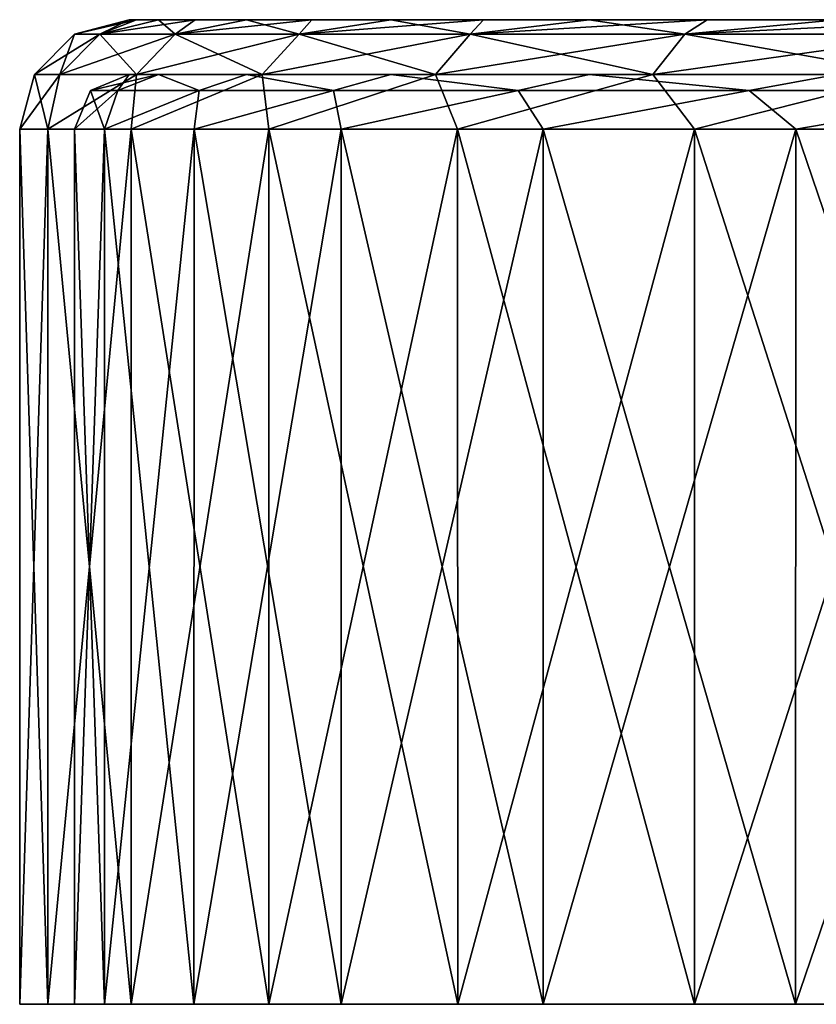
# Model space of a CAD drawing. Header units: millimetres. Extents: x -198 to 325, y 0 to 239.
# Tile 1 of 256: x -177.5 to -170.22, y 0 to 9. Entities that reach past the tile are written whole.
import ezdxf

# ---------------------------------------------------------------- set-up
doc = ezdxf.new("R2010")
doc.units = ezdxf.units.MM
doc.header["$LTSCALE"] = 65.185185
for name, color, linetype in [('1957', 7, 'CONTINUOUS'), ('1958', 7, 'CONTINUOUS'), ('1961', 7, 'CONTINUOUS'), ('1962', 7, 'CONTINUOUS'), ('1963', 7, 'CONTINUOUS'), ('1964', 7, 'CONTINUOUS'), ('1965', 7, 'CONTINUOUS'), ('1966', 7, 'CONTINUOUS'), ('1967', 7, 'CONTINUOUS'), ('1968', 7, 'CONTINUOUS'), ('1969', 7, 'CONTINUOUS')]:
    doc.layers.add(name, color=color, linetype=linetype)

msp = doc.modelspace()

# ---------------------------------------------------------------- linework, layer by layer
at = {"layer": '1957', "linetype": 'CONTINUOUS'}
for points in [[(-177.5, 0), (-177.2438, 0, -3.7452), (-177, 0), (-177.5, 0)], [(-177.2438, 0, 3.7452), (-177.5, 0), (-176.7252, 0, 3.8421), (-177.2438, 0, 3.7452)], [(-176.7252, 0, 3.8421), (-177.5, 0), (-177, 0), (-176.7252, 0, 3.8421)], [(-177.2438, 0, -3.7452), (-176.48, 0, -7.4202), (-176.7252, 0, -3.8421), (-177.2438, 0, -3.7452)], [(-177, 0), (-177.2438, 0, -3.7452), (-176.7252, 0, -3.8421), (-177, 0)], [(-176.48, 0, 7.4202), (-177.2438, 0, 3.7452), (-176.7252, 0, 3.8421), (-176.48, 0, 7.4202)], [(-176.7252, 0, -3.8421), (-176.48, 0, -7.4202), (-175.9065, 0, -7.606), (-176.7252, 0, -3.8421)], [(-175.9065, 0, 7.606), (-176.48, 0, 7.4202), (-176.7252, 0, 3.8421), (-175.9065, 0, 7.606)], [(-176.48, 0, -7.4202), (-175.2228, 0, -10.957), (-175.9065, 0, -7.606), (-176.48, 0, -7.4202)], [(-175.2228, 0, 10.957), (-176.48, 0, 7.4202), (-175.9065, 0, 7.606), (-175.2228, 0, 10.957)], [(-175.9065, 0, -7.606), (-175.2228, 0, -10.957), (-174.5604, 0, -11.2153), (-175.9065, 0, -7.606)], [(-174.5604, 0, 11.2153), (-175.2228, 0, 10.957), (-175.9065, 0, 7.606), (-174.5604, 0, 11.2153)], [(-175.2228, 0, -10.957), (-173.4958, 0, -14.2896), (-174.5604, 0, -11.2153), (-175.2228, 0, -10.957)], [(-173.4958, 0, 14.2896), (-175.2228, 0, 10.957), (-174.5604, 0, 11.2153), (-173.4958, 0, 14.2896)], [(-174.5604, 0, -11.2153), (-173.4958, 0, -14.2896), (-172.7144, 0, -14.5963), (-174.5604, 0, -11.2153)], [(-172.7144, 0, 14.5963), (-173.4958, 0, 14.2896), (-174.5604, 0, 11.2153), (-172.7144, 0, 14.5963)], [(-173.4958, 0, -14.2896), (-171.3312, 0, -17.3558), (-172.7144, 0, -14.5963), (-173.4958, 0, -14.2896)], [(-171.3312, 0, 17.3558), (-173.4958, 0, 14.2896), (-172.7144, 0, 14.5963), (-171.3312, 0, 17.3558)], [(-172.7144, 0, -14.5963), (-171.3312, 0, -17.3558), (-170.4059, 0, -17.6803), (-172.7144, 0, -14.5963)], [(-170.4059, 0, 17.6803), (-171.3312, 0, 17.3558), (-172.7144, 0, 14.5963), (-170.4059, 0, 17.6803)], [(-171.3312, 0, -17.3558), (-168.7692, 0, -20.0987), (-170.4059, 0, -17.6803), (-171.3312, 0, -17.3558)], [(-168.7692, 0, 20.0987), (-171.3312, 0, 17.3558), (-170.4059, 0, 17.6803), (-168.7692, 0, 20.0987)], [(-170.4059, 0, -17.6803), (-168.7692, 0, -20.0987), (-167.6819, 0, -20.4045), (-170.4059, 0, -17.6803)], [(-167.6819, 0, 20.4045), (-168.7692, 0, 20.0987), (-170.4059, 0, 17.6803), (-167.6819, 0, 20.4045)]]:
    msp.add_3dface(points, dxfattribs=at)
at = {"layer": '1958', "linetype": 'CONTINUOUS'}
for points in [[(-163.5, 9), (-163.2407, 9, -2.6328), (-176.5, 9), (-163.5, 9)], [(-176.5, 9), (-163.2407, 9, -2.6328), (-176.4322, 9, -1.8929), (-176.5, 9)], [(-163.5, 9), (-176.5, 9), (-176.4322, 9, 1.8929), (-163.5, 9)], [(-176.4322, 9, -1.8929), (-163.2407, 9, -2.6328), (-176.2307, 9, -3.7683), (-176.4322, 9, -1.8929)], [(-163.2407, 9, 2.6328), (-163.5, 9), (-176.4322, 9, 1.8929), (-163.2407, 9, 2.6328)], [(-176.2307, 9, 3.7683), (-163.2407, 9, 2.6328), (-176.4322, 9, 1.8929), (-176.2307, 9, 3.7683)], [(-163.2407, 9, -2.6328), (-162.4724, 9, -5.1656), (-176.2307, 9, -3.7683), (-163.2407, 9, -2.6328)], [(-176.2307, 9, -3.7683), (-162.4724, 9, -5.1656), (-175.8946, 9, -5.6307), (-176.2307, 9, -3.7683)], [(-162.4724, 9, 5.1656), (-163.2407, 9, 2.6328), (-176.2307, 9, 3.7683), (-162.4724, 9, 5.1656)], [(-175.8946, 9, 5.6307), (-162.4724, 9, 5.1656), (-176.2307, 9, 3.7683), (-175.8946, 9, 5.6307)], [(-162.4724, 9, -5.1656), (-161.2245, 9, -7.5003), (-175.8946, 9, -5.6307), (-162.4724, 9, -5.1656)], [(-175.8946, 9, -5.6307), (-161.2245, 9, -7.5003), (-175.4274, 9, -7.4629), (-175.8946, 9, -5.6307)], [(-175.4274, 9, 7.4629), (-162.4724, 9, 5.1656), (-175.8946, 9, 5.6307), (-175.4274, 9, 7.4629)], [(-175.4274, 9, -7.4629), (-161.2245, 9, -7.5003), (-174.8296, 9, -9.2592), (-175.4274, 9, -7.4629)], [(-161.2245, 9, 7.5003), (-162.4724, 9, 5.1656), (-175.4274, 9, 7.4629), (-161.2245, 9, 7.5003)], [(-174.8296, 9, 9.2592), (-161.2245, 9, 7.5003), (-175.4274, 9, 7.4629), (-174.8296, 9, 9.2592)], [(-161.2245, 9, -7.5003), (-159.5452, 9, -9.5465), (-174.8296, 9, -9.2592), (-161.2245, 9, -7.5003)], [(-174.8296, 9, -9.2592), (-159.5452, 9, -9.5465), (-174.1065, 9, -11.0057), (-174.8296, 9, -9.2592)], [(-159.5452, 9, 9.5465), (-161.2245, 9, 7.5003), (-174.8296, 9, 9.2592), (-159.5452, 9, 9.5465)], [(-174.1065, 9, 11.0057), (-159.5452, 9, 9.5465), (-174.8296, 9, 9.2592), (-174.1065, 9, 11.0057)], [(-157.4998, 9, -11.2251), (-155.167, 9, -12.472), (-174.1065, 9, -11.0057), (-157.4998, 9, -11.2251)], [(-174.1065, 9, -11.0057), (-155.167, 9, -12.472), (-173.2589, 9, -12.699), (-174.1065, 9, -11.0057)], [(-159.5452, 9, -9.5465), (-157.4998, 9, -11.2251), (-174.1065, 9, -11.0057), (-159.5452, 9, -9.5465)], [(-157.4998, 9, 11.2251), (-159.5452, 9, 9.5465), (-174.1065, 9, 11.0057), (-157.4998, 9, 11.2251)], [(-173.2589, 9, 12.699), (-157.4998, 9, 11.2251), (-174.1065, 9, 11.0057), (-173.2589, 9, 12.699)], [(-152.6345, 9, -13.2403), (-150, 9, -13.4998), (-173.2589, 9, -12.699), (-152.6345, 9, -13.2403)], [(-173.2589, 9, -12.699), (-150, 9, -13.4998), (-127.7053, 9, -14.3245), (-173.2589, 9, -12.699)], [(-155.167, 9, -12.472), (-152.6345, 9, -13.2403), (-173.2589, 9, -12.699), (-155.167, 9, -12.472)], [(-155.167, 9, 12.472), (-157.4998, 9, 11.2251), (-173.2589, 9, 12.699), (-155.167, 9, 12.472)], [(-152.6345, 9, 13.2403), (-155.167, 9, 12.472), (-173.2589, 9, 12.699), (-152.6345, 9, 13.2403)], [(-172.2947, 9, 14.3245), (-152.6345, 9, 13.2403), (-173.2589, 9, 12.699), (-172.2947, 9, 14.3245)], [(-172.2947, 9, -14.3245), (-173.2589, 9, -12.699), (-127.7053, 9, -14.3245), (-172.2947, 9, -14.3245)], [(-150, 9, 13.4998), (-152.6345, 9, 13.2403), (-172.2947, 9, 14.3245), (-150, 9, 13.4998)], [(-126.7411, 9, 12.699), (-150, 9, 13.4998), (-172.2947, 9, 14.3245), (-126.7411, 9, 12.699)], [(-171.2147, 9, -15.8802), (-172.2947, 9, -14.3245), (-128.7853, 9, -15.8802), (-171.2147, 9, -15.8802)], [(-128.7853, 9, -15.8802), (-172.2947, 9, -14.3245), (-127.7053, 9, -14.3245), (-128.7853, 9, -15.8802)], [(-127.7053, 9, 14.3245), (-126.7411, 9, 12.699), (-172.2947, 9, 14.3245), (-127.7053, 9, 14.3245)], [(-171.2147, 9, 15.8802), (-127.7053, 9, 14.3245), (-172.2947, 9, 14.3245), (-171.2147, 9, 15.8802)], [(-170.029, 9, -17.3517), (-171.2147, 9, -15.8802), (-129.971, 9, -17.3517), (-170.029, 9, -17.3517)], [(-129.971, 9, -17.3517), (-171.2147, 9, -15.8802), (-128.7853, 9, -15.8802), (-129.971, 9, -17.3517)], [(-128.7853, 9, 15.8802), (-127.7053, 9, 14.3245), (-171.2147, 9, 15.8802), (-128.7853, 9, 15.8802)], [(-170.029, 9, 17.3517), (-128.7853, 9, 15.8802), (-171.2147, 9, 15.8802), (-170.029, 9, 17.3517)]]:
    msp.add_3dface(points, dxfattribs=at)
at = {"layer": '1961', "linetype": 'CONTINUOUS'}
for points in [[(-177.2438, 0, -3.7452), (-177.5, 0), (-177.2439, 8, -3.7446), (-177.2438, 0, -3.7452)], [(-177.2439, 8, -3.7446), (-177.5, 0), (-177.5, 8), (-177.2439, 8, -3.7446)], [(-176.4802, 8, -7.4194), (-177.2438, 0, -3.7452), (-177.2439, 8, -3.7446), (-176.4802, 8, -7.4194)], [(-176.48, 0, -7.4202), (-177.2438, 0, -3.7452), (-176.4802, 8, -7.4194), (-176.48, 0, -7.4202)], [(-175.2233, 8, -10.956), (-176.48, 0, -7.4202), (-176.4802, 8, -7.4194), (-175.2233, 8, -10.956)], [(-175.2228, 0, -10.957), (-176.48, 0, -7.4202), (-175.2233, 8, -10.956), (-175.2228, 0, -10.957)], [(-173.4965, 8, -14.2886), (-175.2228, 0, -10.957), (-175.2233, 8, -10.956), (-173.4965, 8, -14.2886)], [(-173.4958, 0, -14.2896), (-175.2228, 0, -10.957), (-173.4965, 8, -14.2886), (-173.4958, 0, -14.2896)], [(-171.3321, 8, -17.3549), (-173.4958, 0, -14.2896), (-173.4965, 8, -14.2886), (-171.3321, 8, -17.3549)], [(-171.3312, 0, -17.3558), (-173.4958, 0, -14.2896), (-171.3321, 8, -17.3549), (-171.3312, 0, -17.3558)], [(-168.7702, 8, -20.098), (-171.3312, 0, -17.3558), (-171.3321, 8, -17.3549), (-168.7702, 8, -20.098)], [(-168.7692, 0, -20.0987), (-171.3312, 0, -17.3558), (-168.7702, 8, -20.098), (-168.7692, 0, -20.0987)]]:
    msp.add_3dface(points, dxfattribs=at)
at = {"layer": '1962', "linetype": 'CONTINUOUS'}
for points in [[(-177.5, 0), (-177.2438, 0, 3.7452), (-177.5, 8), (-177.5, 0)], [(-177.5, 8), (-177.2438, 0, 3.7452), (-177.2439, 8, 3.7446), (-177.5, 8)], [(-177.2438, 0, 3.7452), (-176.48, 0, 7.4202), (-177.2439, 8, 3.7446), (-177.2438, 0, 3.7452)], [(-177.2439, 8, 3.7446), (-176.48, 0, 7.4202), (-176.4802, 8, 7.4194), (-177.2439, 8, 3.7446)], [(-176.48, 0, 7.4202), (-175.2228, 0, 10.957), (-176.4802, 8, 7.4194), (-176.48, 0, 7.4202)], [(-176.4802, 8, 7.4194), (-175.2228, 0, 10.957), (-175.2233, 8, 10.956), (-176.4802, 8, 7.4194)], [(-175.2228, 0, 10.957), (-173.4958, 0, 14.2896), (-175.2233, 8, 10.956), (-175.2228, 0, 10.957)], [(-175.2233, 8, 10.956), (-173.4958, 0, 14.2896), (-173.4965, 8, 14.2886), (-175.2233, 8, 10.956)], [(-173.4958, 0, 14.2896), (-171.3312, 0, 17.3558), (-173.4965, 8, 14.2886), (-173.4958, 0, 14.2896)], [(-173.4965, 8, 14.2886), (-171.3312, 0, 17.3558), (-171.3321, 8, 17.3549), (-173.4965, 8, 14.2886)], [(-171.3312, 0, 17.3558), (-168.7692, 0, 20.0987), (-171.3321, 8, 17.3549), (-171.3312, 0, 17.3558)], [(-171.3321, 8, 17.3549), (-168.7692, 0, 20.0987), (-168.7702, 8, 20.098), (-171.3321, 8, 17.3549)]]:
    msp.add_3dface(points, dxfattribs=at)
at = {"layer": '1963', "linetype": 'CONTINUOUS'}
for points in [[(-176.5, 9), (-176.4322, 9, -1.8929), (-176.9995, 8.8663), (-176.5, 9)], [(-176.9995, 8.8663), (-176.4322, 9, -1.8929), (-176.7686, 8.8663, -3.5241), (-176.9995, 8.8663)], [(-176.4322, 9, -1.8929), (-176.2307, 9, -3.7683), (-176.7686, 8.8663, -3.5241), (-176.4322, 9, -1.8929)], [(-176.2307, 9, -3.7683), (-175.8946, 9, -5.6307), (-176.7686, 8.8663, -3.5241), (-176.2307, 9, -3.7683)], [(-176.7686, 8.8663, -3.5241), (-175.8946, 9, -5.6307), (-176.0796, 8.8663, -6.988), (-176.7686, 8.8663, -3.5241)], [(-175.8946, 9, -5.6307), (-175.4274, 9, -7.4629), (-176.0796, 8.8663, -6.988), (-175.8946, 9, -5.6307)], [(-175.4274, 9, -7.4629), (-174.8296, 9, -9.2592), (-176.0796, 8.8663, -6.988), (-175.4274, 9, -7.4629)], [(-176.0796, 8.8663, -6.988), (-174.8296, 9, -9.2592), (-174.9443, 8.8663, -10.3323), (-176.0796, 8.8663, -6.988)], [(-174.8296, 9, -9.2592), (-174.1065, 9, -11.0057), (-174.9443, 8.8663, -10.3323), (-174.8296, 9, -9.2592)], [(-174.1065, 9, -11.0057), (-173.2589, 9, -12.699), (-174.9443, 8.8663, -10.3323), (-174.1065, 9, -11.0057)], [(-174.9443, 8.8663, -10.3323), (-173.2589, 9, -12.699), (-173.3823, 8.8663, -13.4998), (-174.9443, 8.8663, -10.3323)], [(-173.2589, 9, -12.699), (-172.2947, 9, -14.3245), (-173.3823, 8.8663, -13.4998), (-173.2589, 9, -12.699)], [(-172.2947, 9, -14.3245), (-171.2147, 9, -15.8802), (-173.3823, 8.8663, -13.4998), (-172.2947, 9, -14.3245)], [(-173.3823, 8.8663, -13.4998), (-171.2147, 9, -15.8802), (-171.4202, 8.8663, -16.4363), (-173.3823, 8.8663, -13.4998)], [(-171.2147, 9, -15.8802), (-170.029, 9, -17.3517), (-171.4202, 8.8663, -16.4363), (-171.2147, 9, -15.8802)], [(-170.029, 9, -17.3517), (-168.7385, 9, -18.738), (-171.4202, 8.8663, -16.4363), (-170.029, 9, -17.3517)], [(-171.4202, 8.8663, -16.4363), (-168.7385, 9, -18.738), (-169.0916, 8.8663, -19.0916), (-171.4202, 8.8663, -16.4363)], [(-177.366, 8.5), (-176.9995, 8.8663), (-176.7686, 8.8663, -3.5241), (-177.366, 8.5)], [(-177.366, 8.5), (-176.7686, 8.8663, -3.5241), (-177.1319, 8.5, -3.572), (-177.366, 8.5)], [(-176.7686, 8.8663, -3.5241), (-176.0796, 8.8663, -6.988), (-177.1319, 8.5, -3.572), (-176.7686, 8.8663, -3.5241)], [(-177.1319, 8.5, -3.572), (-176.0796, 8.8663, -6.988), (-176.4336, 8.5, -7.0828), (-177.1319, 8.5, -3.572)], [(-176.0796, 8.8663, -6.988), (-174.9443, 8.8663, -10.3323), (-176.4336, 8.5, -7.0828), (-176.0796, 8.8663, -6.988)], [(-176.4336, 8.5, -7.0828), (-174.9443, 8.8663, -10.3323), (-175.2829, 8.5, -10.4725), (-176.4336, 8.5, -7.0828)], [(-174.9443, 8.8663, -10.3323), (-173.3823, 8.8663, -13.4998), (-175.2829, 8.5, -10.4725), (-174.9443, 8.8663, -10.3323)], [(-175.2829, 8.5, -10.4725), (-173.3823, 8.8663, -13.4998), (-173.6997, 8.5, -13.683), (-175.2829, 8.5, -10.4725)], [(-173.3823, 8.8663, -13.4998), (-171.4202, 8.8663, -16.4363), (-173.6997, 8.5, -13.683), (-173.3823, 8.8663, -13.4998)], [(-173.6997, 8.5, -13.683), (-171.4202, 8.8663, -16.4363), (-171.7109, 8.5, -16.6594), (-173.6997, 8.5, -13.683)], [(-171.4202, 8.8663, -16.4363), (-169.0916, 8.8663, -19.0916), (-171.7109, 8.5, -16.6594), (-171.4202, 8.8663, -16.4363)], [(-171.7109, 8.5, -16.6594), (-169.0916, 8.8663, -19.0916), (-169.3507, 8.5, -19.3507), (-171.7109, 8.5, -16.6594)], [(-177.2439, 8, -3.7446), (-177.5, 8), (-177.1319, 8.5, -3.572), (-177.2439, 8, -3.7446)], [(-177.5, 8), (-177.366, 8.5), (-177.1319, 8.5, -3.572), (-177.5, 8)], [(-176.4802, 8, -7.4194), (-177.2439, 8, -3.7446), (-176.4336, 8.5, -7.0828), (-176.4802, 8, -7.4194)], [(-177.2439, 8, -3.7446), (-177.1319, 8.5, -3.572), (-176.4336, 8.5, -7.0828), (-177.2439, 8, -3.7446)], [(-175.2233, 8, -10.956), (-176.4802, 8, -7.4194), (-175.2829, 8.5, -10.4725), (-175.2233, 8, -10.956)], [(-176.4802, 8, -7.4194), (-176.4336, 8.5, -7.0828), (-175.2829, 8.5, -10.4725), (-176.4802, 8, -7.4194)], [(-175.2233, 8, -10.956), (-175.2829, 8.5, -10.4725), (-173.6997, 8.5, -13.683), (-175.2233, 8, -10.956)], [(-173.4965, 8, -14.2886), (-175.2233, 8, -10.956), (-173.6997, 8.5, -13.683), (-173.4965, 8, -14.2886)], [(-173.4965, 8, -14.2886), (-173.6997, 8.5, -13.683), (-171.7109, 8.5, -16.6594), (-173.4965, 8, -14.2886)], [(-171.3321, 8, -17.3549), (-173.4965, 8, -14.2886), (-171.7109, 8.5, -16.6594), (-171.3321, 8, -17.3549)], [(-171.3321, 8, -17.3549), (-171.7109, 8.5, -16.6594), (-169.3507, 8.5, -19.3507), (-171.3321, 8, -17.3549)], [(-168.7702, 8, -20.098), (-171.3321, 8, -17.3549), (-169.3507, 8.5, -19.3507), (-168.7702, 8, -20.098)]]:
    msp.add_3dface(points, dxfattribs=at)
at = {"layer": '1964', "linetype": 'CONTINUOUS'}
for points in [[(-176.7686, 8.8663, 3.5241), (-176.5, 9), (-176.9995, 8.8663), (-176.7686, 8.8663, 3.5241)], [(-176.4322, 9, 1.8929), (-176.5, 9), (-176.7686, 8.8663, 3.5241), (-176.4322, 9, 1.8929)], [(-176.2307, 9, 3.7683), (-176.4322, 9, 1.8929), (-176.7686, 8.8663, 3.5241), (-176.2307, 9, 3.7683)], [(-176.0796, 8.8663, 6.988), (-176.2307, 9, 3.7683), (-176.7686, 8.8663, 3.5241), (-176.0796, 8.8663, 6.988)], [(-175.8946, 9, 5.6307), (-176.2307, 9, 3.7683), (-176.0796, 8.8663, 6.988), (-175.8946, 9, 5.6307)], [(-175.4274, 9, 7.4629), (-175.8946, 9, 5.6307), (-176.0796, 8.8663, 6.988), (-175.4274, 9, 7.4629)], [(-174.9443, 8.8663, 10.3323), (-175.4274, 9, 7.4629), (-176.0796, 8.8663, 6.988), (-174.9443, 8.8663, 10.3323)], [(-174.8296, 9, 9.2592), (-175.4274, 9, 7.4629), (-174.9443, 8.8663, 10.3323), (-174.8296, 9, 9.2592)], [(-174.1065, 9, 11.0057), (-174.8296, 9, 9.2592), (-174.9443, 8.8663, 10.3323), (-174.1065, 9, 11.0057)], [(-173.3823, 8.8663, 13.4998), (-174.1065, 9, 11.0057), (-174.9443, 8.8663, 10.3323), (-173.3823, 8.8663, 13.4998)], [(-173.2589, 9, 12.699), (-174.1065, 9, 11.0057), (-173.3823, 8.8663, 13.4998), (-173.2589, 9, 12.699)], [(-172.2947, 9, 14.3245), (-173.2589, 9, 12.699), (-173.3823, 8.8663, 13.4998), (-172.2947, 9, 14.3245)], [(-171.4202, 8.8663, 16.4363), (-172.2947, 9, 14.3245), (-173.3823, 8.8663, 13.4998), (-171.4202, 8.8663, 16.4363)], [(-171.2147, 9, 15.8802), (-172.2947, 9, 14.3245), (-171.4202, 8.8663, 16.4363), (-171.2147, 9, 15.8802)], [(-170.029, 9, 17.3517), (-171.2147, 9, 15.8802), (-171.4202, 8.8663, 16.4363), (-170.029, 9, 17.3517)], [(-169.0916, 8.8663, 19.0916), (-170.029, 9, 17.3517), (-171.4202, 8.8663, 16.4363), (-169.0916, 8.8663, 19.0916)], [(-177.1319, 8.5, 3.572), (-176.9995, 8.8663), (-177.366, 8.5), (-177.1319, 8.5, 3.572)], [(-176.7686, 8.8663, 3.5241), (-176.9995, 8.8663), (-177.1319, 8.5, 3.572), (-176.7686, 8.8663, 3.5241)], [(-176.4336, 8.5, 7.0828), (-176.7686, 8.8663, 3.5241), (-177.1319, 8.5, 3.572), (-176.4336, 8.5, 7.0828)], [(-176.0796, 8.8663, 6.988), (-176.7686, 8.8663, 3.5241), (-176.4336, 8.5, 7.0828), (-176.0796, 8.8663, 6.988)], [(-175.2829, 8.5, 10.4725), (-176.0796, 8.8663, 6.988), (-176.4336, 8.5, 7.0828), (-175.2829, 8.5, 10.4725)], [(-174.9443, 8.8663, 10.3323), (-176.0796, 8.8663, 6.988), (-175.2829, 8.5, 10.4725), (-174.9443, 8.8663, 10.3323)], [(-173.6997, 8.5, 13.683), (-174.9443, 8.8663, 10.3323), (-175.2829, 8.5, 10.4725), (-173.6997, 8.5, 13.683)], [(-173.3823, 8.8663, 13.4998), (-174.9443, 8.8663, 10.3323), (-173.6997, 8.5, 13.683), (-173.3823, 8.8663, 13.4998)], [(-171.7109, 8.5, 16.6594), (-173.3823, 8.8663, 13.4998), (-173.6997, 8.5, 13.683), (-171.7109, 8.5, 16.6594)], [(-171.4202, 8.8663, 16.4363), (-173.3823, 8.8663, 13.4998), (-171.7109, 8.5, 16.6594), (-171.4202, 8.8663, 16.4363)], [(-169.3507, 8.5, 19.3507), (-171.4202, 8.8663, 16.4363), (-171.7109, 8.5, 16.6594), (-169.3507, 8.5, 19.3507)], [(-169.0916, 8.8663, 19.0916), (-171.4202, 8.8663, 16.4363), (-169.3507, 8.5, 19.3507), (-169.0916, 8.8663, 19.0916)], [(-177.5, 8), (-177.2439, 8, 3.7446), (-177.366, 8.5), (-177.5, 8)], [(-177.2439, 8, 3.7446), (-177.1319, 8.5, 3.572), (-177.366, 8.5), (-177.2439, 8, 3.7446)], [(-177.2439, 8, 3.7446), (-176.4802, 8, 7.4194), (-176.4336, 8.5, 7.0828), (-177.2439, 8, 3.7446)], [(-177.2439, 8, 3.7446), (-176.4336, 8.5, 7.0828), (-177.1319, 8.5, 3.572), (-177.2439, 8, 3.7446)], [(-176.4802, 8, 7.4194), (-175.2233, 8, 10.956), (-175.2829, 8.5, 10.4725), (-176.4802, 8, 7.4194)], [(-176.4802, 8, 7.4194), (-175.2829, 8.5, 10.4725), (-176.4336, 8.5, 7.0828), (-176.4802, 8, 7.4194)], [(-175.2233, 8, 10.956), (-173.6997, 8.5, 13.683), (-175.2829, 8.5, 10.4725), (-175.2233, 8, 10.956)], [(-175.2233, 8, 10.956), (-173.4965, 8, 14.2886), (-173.6997, 8.5, 13.683), (-175.2233, 8, 10.956)], [(-173.4965, 8, 14.2886), (-171.7109, 8.5, 16.6594), (-173.6997, 8.5, 13.683), (-173.4965, 8, 14.2886)], [(-173.4965, 8, 14.2886), (-171.3321, 8, 17.3549), (-171.7109, 8.5, 16.6594), (-173.4965, 8, 14.2886)], [(-171.3321, 8, 17.3549), (-169.3507, 8.5, 19.3507), (-171.7109, 8.5, 16.6594), (-171.3321, 8, 17.3549)], [(-171.3321, 8, 17.3549), (-168.7702, 8, 20.098), (-169.3507, 8.5, 19.3507), (-171.3321, 8, 17.3549)]]:
    msp.add_3dface(points, dxfattribs=at)
at = {"layer": '1965', "linetype": 'CONTINUOUS'}
for points in [[(-163.5, 8.5), (-163.2407, 8.5, 2.6329), (-176.5, 8.5), (-163.5, 8.5)], [(-163.5, 8.5), (-176.5, 8.5), (-176.2307, 8.5, -3.7684), (-163.5, 8.5)], [(-176.5, 8.5), (-163.2407, 8.5, 2.6329), (-176.2307, 8.5, 3.7684), (-176.5, 8.5)], [(-163.2407, 8.5, -2.6329), (-163.5, 8.5), (-176.2307, 8.5, -3.7684), (-163.2407, 8.5, -2.6329)], [(-163.2407, 8.5, 2.6329), (-162.4722, 8.5, 5.1662), (-176.2307, 8.5, 3.7684), (-163.2407, 8.5, 2.6329)], [(-176.2307, 8.5, 3.7684), (-162.4722, 8.5, 5.1662), (-175.4274, 8.5, 7.463), (-176.2307, 8.5, 3.7684)], [(-162.4722, 8.5, -5.1662), (-163.2407, 8.5, -2.6329), (-176.2307, 8.5, -3.7684), (-162.4722, 8.5, -5.1662)], [(-175.4274, 8.5, -7.463), (-162.4722, 8.5, -5.1662), (-176.2307, 8.5, -3.7684), (-175.4274, 8.5, -7.463)], [(-162.4722, 8.5, 5.1662), (-161.2243, 8.5, 7.5008), (-175.4274, 8.5, 7.463), (-162.4722, 8.5, 5.1662)], [(-161.2243, 8.5, 7.5008), (-159.5459, 8.5, 9.5459), (-175.4274, 8.5, 7.463), (-161.2243, 8.5, 7.5008)], [(-175.4274, 8.5, 7.463), (-159.5459, 8.5, 9.5459), (-174.1064, 8.5, 11.0058), (-175.4274, 8.5, 7.463)], [(-161.2243, 8.5, -7.5008), (-162.4722, 8.5, -5.1662), (-175.4274, 8.5, -7.463), (-161.2243, 8.5, -7.5008)], [(-174.1064, 8.5, -11.0058), (-161.2243, 8.5, -7.5008), (-175.4274, 8.5, -7.463), (-174.1064, 8.5, -11.0058)], [(-159.5459, 8.5, 9.5459), (-157.5008, 8.5, 11.2243), (-174.1064, 8.5, 11.0058), (-159.5459, 8.5, 9.5459)], [(-157.5008, 8.5, 11.2243), (-155.1662, 8.5, 12.4722), (-174.1064, 8.5, 11.0058), (-157.5008, 8.5, 11.2243)], [(-155.1662, 8.5, 12.4722), (-152.6329, 8.5, 13.2407), (-174.1064, 8.5, 11.0058), (-155.1662, 8.5, 12.4722)], [(-174.1064, 8.5, 11.0058), (-152.6329, 8.5, 13.2407), (-172.2946, 8.5, 14.3246), (-174.1064, 8.5, 11.0058)], [(-157.5008, 8.5, -11.2243), (-159.5459, 8.5, -9.5459), (-174.1064, 8.5, -11.0058), (-157.5008, 8.5, -11.2243)], [(-172.2946, 8.5, -14.3246), (-157.5008, 8.5, -11.2243), (-174.1064, 8.5, -11.0058), (-172.2946, 8.5, -14.3246)], [(-159.5459, 8.5, -9.5459), (-161.2243, 8.5, -7.5008), (-174.1064, 8.5, -11.0058), (-159.5459, 8.5, -9.5459)], [(-152.6329, 8.5, 13.2407), (-150, 8.5, 13.5), (-172.2946, 8.5, 14.3246), (-152.6329, 8.5, 13.2407)], [(-172.2946, 8.5, 14.3246), (-150, 8.5, 13.5), (-127.7054, 8.5, 14.3246), (-172.2946, 8.5, 14.3246)], [(-150, 8.5, -13.5), (-152.6329, 8.5, -13.2407), (-172.2946, 8.5, -14.3246), (-150, 8.5, -13.5)], [(-127.7054, 8.5, -14.3246), (-150, 8.5, -13.5), (-172.2946, 8.5, -14.3246), (-127.7054, 8.5, -14.3246)], [(-152.6329, 8.5, -13.2407), (-155.1662, 8.5, -12.4722), (-172.2946, 8.5, -14.3246), (-152.6329, 8.5, -13.2407)], [(-155.1662, 8.5, -12.4722), (-157.5008, 8.5, -11.2243), (-172.2946, 8.5, -14.3246), (-155.1662, 8.5, -12.4722)], [(-170.029, 8.5, 17.3518), (-172.2946, 8.5, 14.3246), (-129.971, 8.5, 17.3518), (-170.029, 8.5, 17.3518)], [(-129.971, 8.5, 17.3518), (-172.2946, 8.5, 14.3246), (-127.7054, 8.5, 14.3246), (-129.971, 8.5, 17.3518)], [(-170.029, 8.5, -17.3518), (-127.7054, 8.5, -14.3246), (-172.2946, 8.5, -14.3246), (-170.029, 8.5, -17.3518)]]:
    msp.add_3dface(points, dxfattribs=at)
at = {"layer": '1966', "linetype": 'CONTINUOUS'}
for points in [[(-177, 0), (-176.7252, 0, -3.8421), (-177, 8), (-177, 0)], [(-177, 8), (-176.7252, 0, -3.8421), (-176.7252, 8, -3.8425), (-177, 8)], [(-176.7252, 0, -3.8421), (-175.9065, 0, -7.606), (-176.7252, 8, -3.8425), (-176.7252, 0, -3.8421)], [(-176.7252, 8, -3.8425), (-175.9065, 0, -7.606), (-175.9063, 8, -7.6068), (-176.7252, 8, -3.8425)], [(-175.9065, 0, -7.606), (-174.5604, 0, -11.2153), (-175.9063, 8, -7.6068), (-175.9065, 0, -7.606)], [(-175.9063, 8, -7.6068), (-174.5604, 0, -11.2153), (-174.5601, 8, -11.2162), (-175.9063, 8, -7.6068)], [(-174.5604, 0, -11.2153), (-172.7144, 0, -14.5963), (-174.5601, 8, -11.2162), (-174.5604, 0, -11.2153)], [(-174.5601, 8, -11.2162), (-172.7144, 0, -14.5963), (-172.7138, 8, -14.5973), (-174.5601, 8, -11.2162)], [(-172.7144, 0, -14.5963), (-170.4059, 0, -17.6803), (-172.7138, 8, -14.5973), (-172.7144, 0, -14.5963)], [(-172.7138, 8, -14.5973), (-170.4059, 0, -17.6803), (-170.4052, 8, -17.6812), (-172.7138, 8, -14.5973)], [(-170.4059, 0, -17.6803), (-167.6819, 0, -20.4045), (-170.4052, 8, -17.6812), (-170.4059, 0, -17.6803)], [(-170.4052, 8, -17.6812), (-167.6819, 0, -20.4045), (-167.6812, 8, -20.4052), (-170.4052, 8, -17.6812)]]:
    msp.add_3dface(points, dxfattribs=at)
at = {"layer": '1967', "linetype": 'CONTINUOUS'}
for points in [[(-176.7252, 0, 3.8421), (-177, 0), (-176.7252, 8, 3.8425), (-176.7252, 0, 3.8421)], [(-177, 0), (-177, 8), (-176.7252, 8, 3.8425), (-177, 0)], [(-175.9065, 0, 7.606), (-176.7252, 0, 3.8421), (-175.9063, 8, 7.6068), (-175.9065, 0, 7.606)], [(-175.9063, 8, 7.6068), (-176.7252, 0, 3.8421), (-176.7252, 8, 3.8425), (-175.9063, 8, 7.6068)], [(-174.5604, 0, 11.2153), (-175.9065, 0, 7.606), (-174.5601, 8, 11.2162), (-174.5604, 0, 11.2153)], [(-174.5601, 8, 11.2162), (-175.9065, 0, 7.606), (-175.9063, 8, 7.6068), (-174.5601, 8, 11.2162)], [(-172.7144, 0, 14.5963), (-174.5604, 0, 11.2153), (-172.7138, 8, 14.5973), (-172.7144, 0, 14.5963)], [(-172.7138, 8, 14.5973), (-174.5604, 0, 11.2153), (-174.5601, 8, 11.2162), (-172.7138, 8, 14.5973)], [(-170.4059, 0, 17.6803), (-172.7144, 0, 14.5963), (-170.4052, 8, 17.6812), (-170.4059, 0, 17.6803)], [(-170.4052, 8, 17.6812), (-172.7144, 0, 14.5963), (-172.7138, 8, 14.5973), (-170.4052, 8, 17.6812)], [(-167.6819, 0, 20.4045), (-170.4059, 0, 17.6803), (-167.6812, 8, 20.4052), (-167.6819, 0, 20.4045)], [(-167.6812, 8, 20.4052), (-170.4059, 0, 17.6803), (-170.4052, 8, 17.6812), (-167.6812, 8, 20.4052)]]:
    msp.add_3dface(points, dxfattribs=at)
at = {"layer": '1968', "linetype": 'CONTINUOUS'}
for points in [[(-176.5, 8.5), (-176.2307, 8.5, 3.7684), (-176.8536, 8.3536), (-176.5, 8.5)], [(-176.8536, 8.3536), (-176.2307, 8.5, 3.7684), (-176.6034, 8.3536, 3.6566), (-176.8536, 8.3536)], [(-176.6034, 8.3536, 3.6566), (-176.2307, 8.5, 3.7684), (-175.8578, 8.3536, 7.245), (-176.6034, 8.3536, 3.6566)], [(-176.2307, 8.5, 3.7684), (-175.4274, 8.5, 7.463), (-175.8578, 8.3536, 7.245), (-176.2307, 8.5, 3.7684)], [(-175.8578, 8.3536, 7.245), (-175.4274, 8.5, 7.463), (-174.6304, 8.3536, 10.6985), (-175.8578, 8.3536, 7.245)], [(-175.4274, 8.5, 7.463), (-174.1064, 8.5, 11.0058), (-174.6304, 8.3536, 10.6985), (-175.4274, 8.5, 7.463)], [(-174.6304, 8.3536, 10.6985), (-174.1064, 8.5, 11.0058), (-172.9442, 8.3536, 13.9527), (-174.6304, 8.3536, 10.6985)], [(-174.1064, 8.5, 11.0058), (-172.2946, 8.5, 14.3246), (-172.9442, 8.3536, 13.9527), (-174.1064, 8.5, 11.0058)], [(-172.9442, 8.3536, 13.9527), (-172.2946, 8.5, 14.3246), (-170.8306, 8.3536, 16.947), (-172.9442, 8.3536, 13.9527)], [(-172.2946, 8.5, 14.3246), (-170.029, 8.5, 17.3518), (-170.8306, 8.3536, 16.947), (-172.2946, 8.5, 14.3246)], [(-170.8306, 8.3536, 16.947), (-170.029, 8.5, 17.3518), (-168.329, 8.3536, 19.6255), (-170.8306, 8.3536, 16.947)], [(-176.7252, 8, 3.8425), (-177, 8), (-176.6034, 8.3536, 3.6566), (-176.7252, 8, 3.8425)], [(-177, 8), (-176.8536, 8.3536), (-176.6034, 8.3536, 3.6566), (-177, 8)], [(-175.9063, 8, 7.6068), (-176.7252, 8, 3.8425), (-175.8578, 8.3536, 7.245), (-175.9063, 8, 7.6068)], [(-176.7252, 8, 3.8425), (-176.6034, 8.3536, 3.6566), (-175.8578, 8.3536, 7.245), (-176.7252, 8, 3.8425)], [(-174.5601, 8, 11.2162), (-175.9063, 8, 7.6068), (-174.6304, 8.3536, 10.6985), (-174.5601, 8, 11.2162)], [(-175.9063, 8, 7.6068), (-175.8578, 8.3536, 7.245), (-174.6304, 8.3536, 10.6985), (-175.9063, 8, 7.6068)], [(-174.5601, 8, 11.2162), (-174.6304, 8.3536, 10.6985), (-172.9442, 8.3536, 13.9527), (-174.5601, 8, 11.2162)], [(-172.7138, 8, 14.5973), (-174.5601, 8, 11.2162), (-172.9442, 8.3536, 13.9527), (-172.7138, 8, 14.5973)], [(-172.7138, 8, 14.5973), (-172.9442, 8.3536, 13.9527), (-170.8306, 8.3536, 16.947), (-172.7138, 8, 14.5973)], [(-170.4052, 8, 17.6812), (-172.7138, 8, 14.5973), (-170.8306, 8.3536, 16.947), (-170.4052, 8, 17.6812)], [(-170.4052, 8, 17.6812), (-170.8306, 8.3536, 16.947), (-168.329, 8.3536, 19.6255), (-170.4052, 8, 17.6812)], [(-167.6812, 8, 20.4052), (-170.4052, 8, 17.6812), (-168.329, 8.3536, 19.6255), (-167.6812, 8, 20.4052)]]:
    msp.add_3dface(points, dxfattribs=at)
at = {"layer": '1969', "linetype": 'CONTINUOUS'}
for points in [[(-176.5, 8.5), (-176.8536, 8.3536), (-176.6034, 8.3536, -3.6566), (-176.5, 8.5)], [(-176.2307, 8.5, -3.7684), (-176.5, 8.5), (-176.6034, 8.3536, -3.6566), (-176.2307, 8.5, -3.7684)], [(-175.8578, 8.3536, -7.245), (-176.2307, 8.5, -3.7684), (-176.6034, 8.3536, -3.6566), (-175.8578, 8.3536, -7.245)], [(-175.4274, 8.5, -7.463), (-176.2307, 8.5, -3.7684), (-175.8578, 8.3536, -7.245), (-175.4274, 8.5, -7.463)], [(-174.6304, 8.3536, -10.6985), (-175.4274, 8.5, -7.463), (-175.8578, 8.3536, -7.245), (-174.6304, 8.3536, -10.6985)], [(-174.1064, 8.5, -11.0058), (-175.4274, 8.5, -7.463), (-174.6304, 8.3536, -10.6985), (-174.1064, 8.5, -11.0058)], [(-172.9442, 8.3536, -13.9527), (-174.1064, 8.5, -11.0058), (-174.6304, 8.3536, -10.6985), (-172.9442, 8.3536, -13.9527)], [(-172.2946, 8.5, -14.3246), (-174.1064, 8.5, -11.0058), (-172.9442, 8.3536, -13.9527), (-172.2946, 8.5, -14.3246)], [(-170.8306, 8.3536, -16.947), (-172.2946, 8.5, -14.3246), (-172.9442, 8.3536, -13.9527), (-170.8306, 8.3536, -16.947)], [(-170.029, 8.5, -17.3518), (-172.2946, 8.5, -14.3246), (-170.8306, 8.3536, -16.947), (-170.029, 8.5, -17.3518)], [(-168.329, 8.3536, -19.6255), (-170.029, 8.5, -17.3518), (-170.8306, 8.3536, -16.947), (-168.329, 8.3536, -19.6255)], [(-177, 8), (-176.7252, 8, -3.8425), (-176.8536, 8.3536), (-177, 8)], [(-176.8536, 8.3536), (-176.7252, 8, -3.8425), (-176.6034, 8.3536, -3.6566), (-176.8536, 8.3536)], [(-176.7252, 8, -3.8425), (-175.9063, 8, -7.6068), (-175.8578, 8.3536, -7.245), (-176.7252, 8, -3.8425)], [(-176.7252, 8, -3.8425), (-175.8578, 8.3536, -7.245), (-176.6034, 8.3536, -3.6566), (-176.7252, 8, -3.8425)], [(-175.9063, 8, -7.6068), (-174.5601, 8, -11.2162), (-174.6304, 8.3536, -10.6985), (-175.9063, 8, -7.6068)], [(-175.9063, 8, -7.6068), (-174.6304, 8.3536, -10.6985), (-175.8578, 8.3536, -7.245), (-175.9063, 8, -7.6068)], [(-174.5601, 8, -11.2162), (-172.9442, 8.3536, -13.9527), (-174.6304, 8.3536, -10.6985), (-174.5601, 8, -11.2162)], [(-174.5601, 8, -11.2162), (-172.7138, 8, -14.5973), (-172.9442, 8.3536, -13.9527), (-174.5601, 8, -11.2162)], [(-172.7138, 8, -14.5973), (-170.8306, 8.3536, -16.947), (-172.9442, 8.3536, -13.9527), (-172.7138, 8, -14.5973)], [(-172.7138, 8, -14.5973), (-170.4052, 8, -17.6812), (-170.8306, 8.3536, -16.947), (-172.7138, 8, -14.5973)], [(-170.4052, 8, -17.6812), (-168.329, 8.3536, -19.6255), (-170.8306, 8.3536, -16.947), (-170.4052, 8, -17.6812)], [(-170.4052, 8, -17.6812), (-167.6812, 8, -20.4052), (-168.329, 8.3536, -19.6255), (-170.4052, 8, -17.6812)]]:
    msp.add_3dface(points, dxfattribs=at)

doc.saveas('drawing.dxf')
